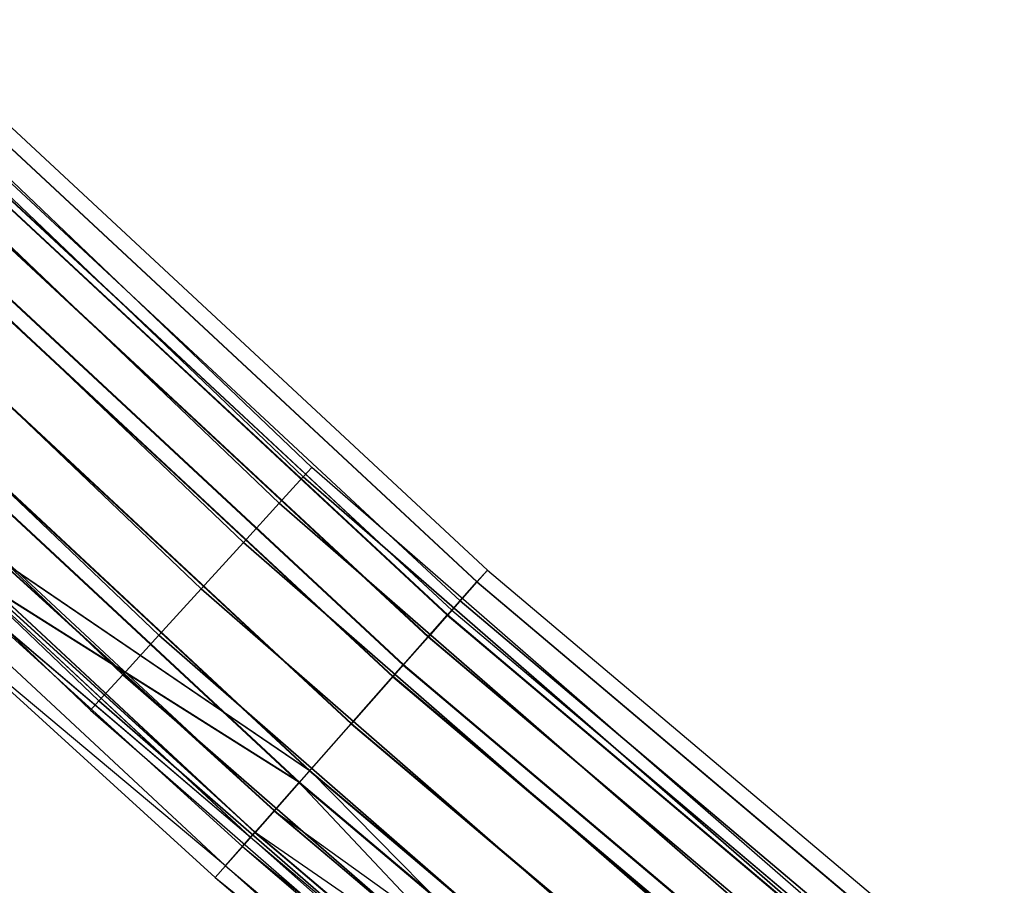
# Model space of a CAD drawing. Extents: x -176 to 176, y -176 to 176.
# Tile 4 of 208: x -119 to -107, y -131 to -121. Entities that reach past the tile are written whole.
import ezdxf

# ---------------------------------------------------------------- set-up
doc = ezdxf.new("R2010")
doc.units = 0
doc.header["$LTSCALE"] = 25.4
doc.layers.get('0').update_dxf_attribs({"linetype": 'CONTINUOUS'})

# ---------------------------------------------------------------- blocks, each defined once
blk = doc.blocks.new('BIURKOWA_B_STL')
at = {"color": 0}
for p, q in [((-121.023, -121.023, 407.235), (-115.305, -126.483, 407.235)), ((-115.305, -126.483, 408.765), (-121.023, -121.023, 408.765)), ((-115.305, -126.483, 408.765), (-121.023, -121.023, 408.765)), ((-121.023, -121.023, 407.235), (-115.305, -126.483, 407.235)), ((-121.023, -121.023, 196.235), (-115.305, -126.483, 196.235)), ((-115.305, -126.483, 197.765), (-121.023, -121.023, 197.765)), ((-115.305, -126.483, 197.765), (-121.023, -121.023, 197.765)), ((-121.023, -121.023, 196.235), (-115.305, -126.483, 196.235)), ((-115.202, -126.371, 408), (-120.915, -120.915, 408)), ((-115.202, -126.371, 408), (-120.915, -120.915, 408)), ((-115.202, -126.371, 197), (-120.915, -120.915, 197)), ((-115.202, -126.371, 197), (-120.915, -120.915, 197)), ((-121.329, -121.329, 406.586), (-115.597, -126.803, 406.586)), ((-121.329, -121.329, 406.586), (-115.597, -126.803, 406.586)), ((-115.597, -126.803, 409.414), (-121.329, -121.329, 409.414)), ((-115.597, -126.803, 409.414), (-121.329, -121.329, 409.414)), ((-121.329, -121.329, 195.586), (-115.597, -126.803, 195.586)), ((-121.329, -121.329, 195.586), (-115.597, -126.803, 195.586)), ((-115.597, -126.803, 198.414), (-121.329, -121.329, 198.414)), ((-115.597, -126.803, 198.414), (-121.329, -121.329, 198.414)), ((-121.788, -121.788, 406.152), (-116.034, -127.283, 406.152)), ((-121.788, -121.788, 406.152), (-116.034, -127.283, 406.152)), ((-116.034, -127.283, 409.848), (-121.788, -121.788, 409.848)), ((-116.034, -127.283, 409.848), (-121.788, -121.788, 409.848)), ((-121.788, -121.788, 195.152), (-116.034, -127.283, 195.152)), ((-121.788, -121.788, 195.152), (-116.034, -127.283, 195.152)), ((-116.034, -127.283, 198.848), (-121.788, -121.788, 198.848)), ((-116.034, -127.283, 198.848), (-121.788, -121.788, 198.848)), ((-113.062, -127.621, 408), (-119.096, -122.01, 408)), ((-113.062, -127.621, 408), (-119.096, -122.01, 408)), ((-113.062, -127.621, 196.996), (-119.096, -122.01, 196.996)), ((-113.062, -127.621, 196.996), (-119.096, -122.01, 196.996)), ((-113.19, -127.765, 196.04), (-119.23, -122.147, 196.04)), ((-113.19, -127.765, 196.04), (-119.23, -122.147, 196.04)), ((-113.189, -127.764, 408.957), (-119.229, -122.146, 408.957)), ((-113.189, -127.764, 408.957), (-119.229, -122.146, 408.957)), ((-113.189, -127.764, 407.043), (-119.229, -122.146, 407.043)), ((-113.189, -127.764, 407.043), (-119.229, -122.146, 407.043)), ((-113.187, -127.762, 197.952), (-119.228, -122.144, 197.952)), ((-113.187, -127.762, 197.952), (-119.228, -122.144, 197.952)), ((-122.329, -122.329, 406), (-116.549, -127.849, 406)), ((-122.329, -122.329, 406), (-116.549, -127.849, 406)), ((-116.549, -127.849, 410), (-122.329, -122.329, 410)), ((-116.549, -127.849, 410), (-122.329, -122.329, 410)), ((-122.329, -122.329, 195), (-116.549, -127.849, 195)), ((-122.329, -122.329, 195), (-116.549, -127.849, 195)), ((-116.549, -127.849, 199), (-122.329, -122.329, 199)), ((-116.549, -127.849, 199), (-122.329, -122.329, 199)), ((-119.445, -122.367, 196.996), (-113.394, -127.995, 196.996)), ((-119.445, -122.367, 196.996), (-113.394, -127.995, 196.996)), ((-119.445, -122.367, 408), (-113.394, -127.995, 408)), ((-119.445, -122.367, 408), (-113.394, -127.995, 408)), ((-113.55, -128.171, 195.23), (-119.609, -122.535, 195.23)), ((-113.55, -128.171, 195.23), (-119.609, -122.535, 195.23)), ((-113.548, -128.169, 409.768), (-119.608, -122.534, 409.768)), ((-113.548, -128.169, 409.768), (-119.608, -122.534, 409.768)), ((-113.548, -128.169, 406.232), (-119.608, -122.534, 406.232)), ((-113.548, -128.169, 406.232), (-119.608, -122.534, 406.232)), ((-113.545, -128.166, 198.764), (-119.605, -122.531, 198.764)), ((-113.545, -128.166, 198.764), (-119.605, -122.531, 198.764)), ((-119.553, -122.477, 196.231), (-113.496, -128.11, 196.231)), ((-119.553, -122.477, 196.231), (-113.496, -128.11, 196.231)), ((-119.552, -122.476, 408.765), (-113.495, -128.109, 408.765)), ((-119.552, -122.476, 408.765), (-113.495, -128.109, 408.765)), ((-113.495, -128.109, 407.235), (-119.552, -122.476, 407.235)), ((-113.495, -128.109, 407.235), (-119.552, -122.476, 407.235)), ((-119.55, -122.475, 197.761), (-113.494, -128.108, 197.761)), ((-119.55, -122.475, 197.761), (-113.494, -128.108, 197.761)), ((-119.856, -122.788, 195.583), (-113.784, -128.436, 195.583)), ((-119.856, -122.788, 195.583), (-113.784, -128.436, 195.583)), ((-119.855, -122.787, 409.414), (-113.782, -128.434, 409.414)), ((-119.855, -122.787, 409.414), (-113.782, -128.434, 409.414)), ((-119.855, -122.787, 406.586), (-113.782, -128.434, 406.586)), ((-119.855, -122.787, 406.586), (-113.782, -128.434, 406.586)), ((-113.78, -128.431, 198.41), (-119.852, -122.784, 198.41)), ((-113.78, -128.431, 198.41), (-119.852, -122.784, 198.41)), ((-122.871, -122.871, 406.152), (-117.065, -128.414, 406.152)), ((-122.871, -122.871, 406.152), (-117.065, -128.414, 406.152)), ((-117.065, -128.414, 409.848), (-122.871, -122.871, 409.848)), ((-117.065, -128.414, 409.848), (-122.871, -122.871, 409.848)), ((-122.871, -122.871, 195.152), (-117.065, -128.414, 195.152)), ((-122.871, -122.871, 195.152), (-117.065, -128.414, 195.152)), ((-117.065, -128.414, 198.848), (-122.871, -122.871, 198.848)), ((-117.065, -128.414, 198.848), (-122.871, -122.871, 198.848)), ((-114.088, -128.778, 194.689), (-120.176, -123.116, 194.689)), ((-114.088, -128.778, 194.689), (-120.176, -123.116, 194.689)), ((-114.086, -128.776, 410.31), (-120.174, -123.114, 410.31)), ((-114.086, -128.776, 410.31), (-120.174, -123.114, 410.31)), ((-114.086, -128.776, 405.69), (-120.174, -123.114, 405.69)), ((-114.086, -128.776, 405.69), (-120.174, -123.114, 405.69)), ((-114.082, -128.772, 199.307), (-120.17, -123.11, 199.307)), ((-114.082, -128.772, 199.307), (-120.17, -123.11, 199.307)), ((-114.214, -128.921, 195.151), (-120.31, -123.253, 195.151)), ((-114.214, -128.921, 195.151), (-120.31, -123.253, 195.151)), ((-120.308, -123.251, 409.848), (-114.213, -128.919, 409.848)), ((-120.308, -123.251, 409.848), (-114.213, -128.919, 409.848)), ((-120.308, -123.251, 406.152), (-114.213, -128.919, 406.152)), ((-120.308, -123.251, 406.152), (-114.213, -128.919, 406.152)), ((-120.304, -123.247, 198.845), (-114.209, -128.915, 198.845)), ((-120.304, -123.247, 198.845), (-114.209, -128.915, 198.845)), ((-117.502, -128.894, 409.414), (-123.329, -123.329, 409.414)), ((-123.329, -123.329, 406.586), (-117.502, -128.894, 406.586)), ((-123.329, -123.329, 406.586), (-117.502, -128.894, 406.586)), ((-117.502, -128.894, 409.414), (-123.329, -123.329, 409.414)), ((-117.502, -128.894, 198.414), (-123.329, -123.329, 198.414)), ((-123.329, -123.329, 195.586), (-117.502, -128.894, 195.586)), ((-123.329, -123.329, 195.586), (-117.502, -128.894, 195.586)), ((-117.502, -128.894, 198.414), (-123.329, -123.329, 198.414)), ((-123.636, -123.636, 408.765), (-117.794, -129.214, 408.765)), ((-123.636, -123.636, 408.765), (-117.794, -129.214, 408.765)), ((-123.636, -123.636, 407.235), (-117.794, -129.214, 407.235)), ((-123.636, -123.636, 407.235), (-117.794, -129.214, 407.235)), ((-123.636, -123.636, 197.765), (-117.794, -129.214, 197.765)), ((-123.636, -123.636, 197.765), (-117.794, -129.214, 197.765)), ((-123.636, -123.636, 196.235), (-117.794, -129.214, 196.235)), ((-123.636, -123.636, 196.235), (-117.794, -129.214, 196.235)), ((-123.744, -123.744, 408), (-117.897, -129.327, 408)), ((-123.744, -123.744, 408), (-117.897, -129.327, 408)), ((-123.744, -123.744, 197), (-117.897, -129.327, 197)), ((-123.744, -123.744, 197), (-117.897, -129.327, 197)), ((-114.722, -129.494, 194.5), (-120.844, -123.8, 194.5)), ((-114.722, -129.494, 194.5), (-120.844, -123.8, 194.5)), ((-120.844, -123.8, 195), (-114.722, -129.494, 195)), ((-120.844, -123.8, 195), (-114.722, -129.494, 195)), ((-114.72, -129.492, 410.5), (-120.842, -123.799, 410.5)), ((-114.72, -129.492, 410.5), (-120.842, -123.799, 410.5)), ((-114.72, -129.492, 405.5), (-120.842, -123.799, 405.5)), ((-114.72, -129.492, 405.5), (-120.842, -123.799, 405.5)), ((-114.72, -129.492, 410), (-120.842, -123.799, 410)), ((-120.842, -123.799, 406), (-114.72, -129.492, 406)), ((-120.842, -123.799, 406), (-114.72, -129.492, 406)), ((-114.72, -129.492, 410), (-120.842, -123.799, 410)), ((-114.716, -129.487, 199.5), (-120.838, -123.794, 199.5)), ((-114.716, -129.487, 199.5), (-120.838, -123.794, 199.5)), ((-120.838, -123.794, 199), (-114.716, -129.487, 199)), ((-120.838, -123.794, 199), (-114.716, -129.487, 199)), ((-121.378, -124.347, 195.153), (-115.229, -130.066, 195.153)), ((-121.378, -124.347, 195.153), (-115.229, -130.066, 195.153)), ((-121.377, -124.346, 406.152), (-115.228, -130.065, 406.152)), ((-121.377, -124.346, 406.152), (-115.228, -130.065, 406.152)), ((-121.377, -124.346, 409.848), (-115.228, -130.065, 409.848)), ((-121.377, -124.346, 409.848), (-115.228, -130.065, 409.848)), ((-121.372, -124.341, 198.851), (-115.223, -130.06, 198.851)), ((-121.372, -124.341, 198.851), (-115.223, -130.06, 198.851)), ((-115.356, -130.21, 194.691), (-121.512, -124.484, 194.691)), ((-115.356, -130.21, 194.691), (-121.512, -124.484, 194.691)), ((-115.355, -130.208, 410.31), (-121.511, -124.483, 410.31)), ((-115.355, -130.208, 410.31), (-121.511, -124.483, 410.31)), ((-115.355, -130.208, 405.69), (-121.511, -124.483, 405.69)), ((-115.355, -130.208, 405.69), (-121.511, -124.483, 405.69)), ((-115.35, -130.203, 199.312), (-121.506, -124.478, 199.312)), ((-115.35, -130.203, 199.312), (-121.506, -124.478, 199.312)), ((-121.831, -124.811, 195.587), (-115.659, -130.551, 195.587)), ((-121.831, -124.811, 195.587), (-115.659, -130.551, 195.587)), ((-121.83, -124.811, 409.414), (-115.658, -130.551, 409.414)), ((-121.83, -124.811, 409.414), (-115.658, -130.551, 409.414)), ((-115.893, -130.816, 195.233), (-122.078, -125.064, 195.233)), ((-115.893, -130.816, 195.233), (-122.078, -125.064, 195.233)), ((-115.892, -130.816, 409.768), (-122.077, -125.064, 409.768)), ((-115.892, -130.816, 409.768), (-122.077, -125.064, 409.768)), ((-122.133, -125.121, 196.235), (-115.946, -130.876, 196.235)), ((-122.133, -125.121, 196.235), (-115.946, -130.876, 196.235)), ((-122.133, -125.121, 408.765), (-115.946, -130.875, 408.765)), ((-122.133, -125.121, 408.765), (-115.946, -130.875, 408.765)), ((-116.252, -131.221, 408.957), (-122.456, -125.451, 408.957)), ((-116.252, -131.221, 408.957), (-122.456, -125.451, 408.957)), ((-116.252, -131.221, 196.044), (-122.456, -125.452, 196.044)), ((-116.252, -131.221, 196.044), (-122.456, -125.452, 196.044)), ((-115.202, -126.371, 408), (-115.305, -126.483, 408.765)), ((-115.202, -126.371, 408), (-115.305, -126.483, 408.765)), ((-115.305, -126.483, 407.235), (-115.202, -126.371, 408)), ((-115.305, -126.483, 407.235), (-115.202, -126.371, 408)), ((-115.202, -126.371, 197), (-115.305, -126.483, 197.765)), ((-115.202, -126.371, 197), (-115.305, -126.483, 197.765)), ((-115.305, -126.483, 196.235), (-115.202, -126.371, 197)), ((-115.305, -126.483, 196.235), (-115.202, -126.371, 197)), ((-109.243, -131.556, 408), (-115.202, -126.371, 408)), ((-109.243, -131.556, 408), (-115.202, -126.371, 408)), ((-109.243, -131.556, 197), (-115.202, -126.371, 197)), ((-109.243, -131.556, 197), (-115.202, -126.371, 197)), ((-115.597, -126.803, 406.586), (-115.305, -126.483, 407.235)), ((-115.597, -126.803, 406.586), (-115.305, -126.483, 407.235)), ((-115.305, -126.483, 408.765), (-115.597, -126.803, 409.414)), ((-115.305, -126.483, 408.765), (-115.597, -126.803, 409.414)), ((-115.597, -126.803, 195.586), (-115.305, -126.483, 196.235)), ((-115.597, -126.803, 195.586), (-115.305, -126.483, 196.235)), ((-115.305, -126.483, 197.765), (-115.597, -126.803, 198.414)), ((-115.305, -126.483, 197.765), (-115.597, -126.803, 198.414)), ((-115.305, -126.483, 407.235), (-109.34, -131.673, 407.235)), ((-109.34, -131.673, 408.765), (-115.305, -126.483, 408.765)), ((-109.34, -131.673, 408.765), (-115.305, -126.483, 408.765)), ((-115.305, -126.483, 407.235), (-109.34, -131.673, 407.235)), ((-115.305, -126.483, 196.235), (-109.34, -131.673, 196.235)), ((-109.34, -131.673, 197.765), (-115.305, -126.483, 197.765)), ((-109.34, -131.673, 197.765), (-115.305, -126.483, 197.765)), ((-115.305, -126.483, 196.235), (-109.34, -131.673, 196.235)), ((-115.597, -126.803, 406.586), (-116.034, -127.283, 406.152)), ((-115.597, -126.803, 406.586), (-116.034, -127.283, 406.152)), ((-115.597, -126.803, 409.414), (-116.034, -127.283, 409.848)), ((-115.597, -126.803, 409.414), (-116.034, -127.283, 409.848)), ((-115.597, -126.803, 195.586), (-116.034, -127.283, 195.152)), ((-115.597, -126.803, 195.586), (-116.034, -127.283, 195.152)), ((-115.597, -126.803, 198.414), (-116.034, -127.283, 198.848)), ((-115.597, -126.803, 198.414), (-116.034, -127.283, 198.848)), ((-115.597, -126.803, 406.586), (-109.617, -132.007, 406.586)), ((-115.597, -126.803, 406.586), (-109.617, -132.007, 406.586)), ((-109.617, -132.007, 409.414), (-115.597, -126.803, 409.414)), ((-109.617, -132.007, 409.414), (-115.597, -126.803, 409.414)), ((-115.597, -126.803, 195.586), (-109.617, -132.007, 195.586)), ((-115.597, -126.803, 195.586), (-109.617, -132.007, 195.586)), ((-109.617, -132.007, 198.414), (-115.597, -126.803, 198.414)), ((-109.617, -132.007, 198.414), (-115.597, -126.803, 198.414)), ((-116.034, -127.283, 406.152), (-116.549, -127.849, 406)), ((-116.034, -127.283, 406.152), (-116.549, -127.849, 406)), ((-116.034, -127.283, 409.848), (-116.549, -127.849, 410)), ((-116.034, -127.283, 409.848), (-116.549, -127.849, 410)), ((-116.034, -127.283, 195.152), (-116.549, -127.849, 195)), ((-116.034, -127.283, 195.152), (-116.549, -127.849, 195)), ((-116.034, -127.283, 198.848), (-116.549, -127.849, 199)), ((-116.034, -127.283, 198.848), (-116.549, -127.849, 199)), ((-116.034, -127.283, 406.152), (-110.032, -132.506, 406.152)), ((-116.034, -127.283, 406.152), (-110.032, -132.506, 406.152)), ((-110.032, -132.506, 409.848), (-116.034, -127.283, 409.848)), ((-110.032, -132.506, 409.848), (-116.034, -127.283, 409.848)), ((-116.034, -127.283, 195.152), (-110.032, -132.506, 195.152)), ((-116.034, -127.283, 195.152), (-110.032, -132.506, 195.152)), ((-110.032, -132.506, 198.848), (-116.034, -127.283, 198.848)), ((-110.032, -132.506, 198.848), (-116.034, -127.283, 198.848)), ((-115.658, -130.551, 406.586), (-119.047, -127.468, 406.586)), ((-115.658, -130.551, 406.586), (-119.047, -127.468, 406.586)), ((-115.228, -130.065, 406.152), (-119.047, -127.468, 406.586)), ((-115.228, -130.065, 406.152), (-119.047, -127.468, 406.586)), ((-119.043, -127.464, 198.42), (-115.654, -130.547, 198.42)), ((-119.043, -127.464, 198.42), (-115.654, -130.547, 198.42)), ((-119.043, -127.464, 198.42), (-115.223, -130.06, 198.851)), ((-119.043, -127.464, 198.42), (-115.223, -130.06, 198.851)), ((-113.19, -127.765, 196.04), (-113.062, -127.621, 196.996)), ((-113.19, -127.765, 196.04), (-113.062, -127.621, 196.996)), ((-113.189, -127.764, 407.043), (-113.062, -127.621, 408)), ((-113.062, -127.621, 408), (-113.189, -127.764, 408.957)), ((-113.062, -127.621, 408), (-113.189, -127.764, 408.957)), ((-113.189, -127.764, 407.043), (-113.062, -127.621, 408)), ((-113.062, -127.621, 196.996), (-113.187, -127.762, 197.952)), ((-113.062, -127.621, 196.996), (-113.187, -127.762, 197.952)), ((-113.062, -127.621, 408), (-106.765, -132.934, 408)), ((-113.062, -127.621, 408), (-106.765, -132.934, 408)), ((-113.062, -127.621, 196.996), (-106.765, -132.934, 196.996)), ((-113.062, -127.621, 196.996), (-106.765, -132.934, 196.996)), ((-119.288, -127.727, 406.232), (-115.892, -130.816, 406.232)), ((-115.355, -130.208, 405.69), (-119.288, -127.727, 406.232)), ((-115.355, -130.208, 405.69), (-119.288, -127.727, 406.232)), ((-119.288, -127.727, 406.232), (-115.892, -130.816, 406.232)), ((-119.284, -127.723, 198.773), (-115.889, -130.811, 198.773)), ((-115.35, -130.203, 199.312), (-119.284, -127.723, 198.773)), ((-115.35, -130.203, 199.312), (-119.284, -127.723, 198.773)), ((-119.284, -127.723, 198.773), (-115.889, -130.811, 198.773)), ((-116.549, -127.849, 406), (-117.065, -128.414, 406.152)), ((-116.549, -127.849, 406), (-117.065, -128.414, 406.152)), ((-116.549, -127.849, 410), (-117.065, -128.414, 409.848)), ((-116.549, -127.849, 410), (-117.065, -128.414, 409.848)), ((-116.549, -127.849, 195), (-117.065, -128.414, 195.152)), ((-116.549, -127.849, 195), (-117.065, -128.414, 195.152)), ((-116.549, -127.849, 199), (-117.065, -128.414, 198.848)), ((-116.549, -127.849, 199), (-117.065, -128.414, 198.848)), ((-116.549, -127.849, 406), (-110.521, -133.095, 406)), ((-116.549, -127.849, 406), (-110.521, -133.095, 406)), ((-110.521, -133.095, 410), (-116.549, -127.849, 410)), ((-110.521, -133.095, 410), (-116.549, -127.849, 410)), ((-116.549, -127.849, 195), (-110.521, -133.095, 195)), ((-116.549, -127.849, 195), (-110.521, -133.095, 195)), ((-110.521, -133.095, 199), (-116.549, -127.849, 199)), ((-110.521, -133.095, 199), (-116.549, -127.849, 199)), ((-113.55, -128.171, 195.23), (-113.19, -127.765, 196.04)), ((-113.55, -128.171, 195.23), (-113.19, -127.765, 196.04)), ((-113.548, -128.169, 406.232), (-113.189, -127.764, 407.043)), ((-113.189, -127.764, 408.957), (-113.548, -128.169, 409.768)), ((-113.189, -127.764, 408.957), (-113.548, -128.169, 409.768)), ((-113.548, -128.169, 406.232), (-113.189, -127.764, 407.043)), ((-113.187, -127.762, 197.952), (-113.545, -128.166, 198.764)), ((-113.187, -127.762, 197.952), (-113.545, -128.166, 198.764)), ((-113.19, -127.765, 196.04), (-106.885, -133.084, 196.04)), ((-113.19, -127.765, 196.04), (-106.885, -133.084, 196.04)), ((-113.189, -127.764, 407.043), (-106.884, -133.083, 407.043)), ((-113.189, -127.764, 407.043), (-106.884, -133.083, 407.043)), ((-113.189, -127.764, 408.957), (-106.884, -133.083, 408.957)), ((-113.189, -127.764, 408.957), (-106.884, -133.083, 408.957)), ((-113.187, -127.762, 197.952), (-106.883, -133.081, 197.952)), ((-113.187, -127.762, 197.952), (-106.883, -133.081, 197.952)), ((-119.447, -127.896, 197), (-116.046, -130.989, 197)), ((-115.946, -130.876, 196.235), (-119.447, -127.896, 197)), ((-115.946, -130.876, 196.235), (-119.447, -127.896, 197)), ((-119.447, -127.896, 408), (-116.046, -130.989, 408)), ((-119.447, -127.896, 197), (-116.046, -130.989, 197)), ((-119.447, -127.896, 408), (-116.046, -130.989, 408)), ((-119.447, -127.896, 408), (-115.946, -130.875, 408.765)), ((-119.447, -127.896, 408), (-115.946, -130.875, 408.765)), ((-113.394, -127.995, 196.996), (-113.496, -128.11, 196.231)), ((-113.394, -127.995, 196.996), (-113.496, -128.11, 196.231)), ((-113.495, -128.109, 408.765), (-113.394, -127.995, 408)), ((-113.495, -128.109, 408.765), (-113.394, -127.995, 408)), ((-113.495, -128.109, 407.235), (-113.394, -127.995, 408)), ((-113.495, -128.109, 407.235), (-113.394, -127.995, 408)), ((-113.494, -128.108, 197.761), (-113.394, -127.995, 196.996)), ((-113.494, -128.108, 197.761), (-113.394, -127.995, 196.996)), ((-113.394, -127.995, 196.996), (-107.078, -133.324, 196.996)), ((-113.394, -127.995, 196.996), (-107.078, -133.324, 196.996)), ((-107.078, -133.324, 408), (-113.394, -127.995, 408)), ((-107.078, -133.324, 408), (-113.394, -127.995, 408)), ((-114.088, -128.778, 194.689), (-113.55, -128.171, 195.23)), ((-114.088, -128.778, 194.689), (-113.55, -128.171, 195.23)), ((-114.086, -128.776, 405.69), (-113.548, -128.169, 406.232)), ((-113.548, -128.169, 409.768), (-114.086, -128.776, 410.31)), ((-113.548, -128.169, 409.768), (-114.086, -128.776, 410.31)), ((-114.086, -128.776, 405.69), (-113.548, -128.169, 406.232)), ((-113.545, -128.166, 198.764), (-114.082, -128.772, 199.307)), ((-113.545, -128.166, 198.764), (-114.082, -128.772, 199.307)), ((-113.496, -128.11, 196.231), (-113.784, -128.436, 195.583)), ((-113.496, -128.11, 196.231), (-113.784, -128.436, 195.583)), ((-113.782, -128.434, 409.414), (-113.495, -128.109, 408.765)), ((-113.782, -128.434, 409.414), (-113.495, -128.109, 408.765)), ((-113.495, -128.109, 407.235), (-113.782, -128.434, 406.586)), ((-113.495, -128.109, 407.235), (-113.782, -128.434, 406.586)), ((-113.78, -128.431, 198.41), (-113.494, -128.108, 197.761)), ((-113.78, -128.431, 198.41), (-113.494, -128.108, 197.761)), ((-113.55, -128.171, 195.23), (-107.225, -133.507, 195.23)), ((-113.55, -128.171, 195.23), (-107.225, -133.507, 195.23)), ((-113.548, -128.169, 406.232), (-107.223, -133.505, 406.232)), ((-113.548, -128.169, 406.232), (-107.223, -133.505, 406.232)), ((-113.548, -128.169, 409.768), (-107.223, -133.505, 409.768)), ((-113.548, -128.169, 409.768), (-107.223, -133.505, 409.768)), ((-113.545, -128.166, 198.764), (-107.221, -133.502, 198.764)), ((-113.545, -128.166, 198.764), (-107.221, -133.502, 198.764)), ((-113.496, -128.11, 196.231), (-107.174, -133.444, 196.231)), ((-113.496, -128.11, 196.231), (-107.174, -133.444, 196.231)), ((-113.495, -128.109, 408.765), (-107.173, -133.443, 408.765)), ((-113.495, -128.109, 408.765), (-107.173, -133.443, 408.765)), ((-113.495, -128.109, 407.235), (-107.173, -133.443, 407.235)), ((-113.495, -128.109, 407.235), (-107.173, -133.443, 407.235)), ((-113.494, -128.108, 197.761), (-107.172, -133.442, 197.761)), ((-113.494, -128.108, 197.761), (-107.172, -133.442, 197.761)), ((-119.788, -128.262, 408), (-116.378, -131.364, 408)), ((-116.252, -131.221, 408.957), (-119.788, -128.262, 408)), ((-116.252, -131.221, 408.957), (-119.788, -128.262, 408)), ((-119.788, -128.262, 197), (-116.378, -131.364, 197)), ((-119.788, -128.262, 408), (-116.378, -131.364, 408)), ((-116.252, -131.221, 196.044), (-119.788, -128.262, 197)), ((-116.252, -131.221, 196.044), (-119.788, -128.262, 197)), ((-119.788, -128.262, 197), (-116.378, -131.364, 197)), ((-117.065, -128.414, 406.152), (-117.502, -128.894, 406.586)), ((-117.065, -128.414, 406.152), (-117.502, -128.894, 406.586)), ((-117.065, -128.414, 409.848), (-117.502, -128.894, 409.414)), ((-117.065, -128.414, 409.848), (-117.502, -128.894, 409.414)), ((-117.065, -128.414, 195.152), (-117.502, -128.894, 195.586)), ((-117.065, -128.414, 195.152), (-117.502, -128.894, 195.586)), ((-117.065, -128.414, 198.848), (-117.502, -128.894, 198.414)), ((-117.065, -128.414, 198.848), (-117.502, -128.894, 198.414)), ((-117.065, -128.414, 406.152), (-111.009, -133.684, 406.152)), ((-117.065, -128.414, 406.152), (-111.009, -133.684, 406.152)), ((-111.009, -133.684, 409.848), (-117.065, -128.414, 409.848)), ((-111.009, -133.684, 409.848), (-117.065, -128.414, 409.848)), ((-117.065, -128.414, 195.152), (-111.009, -133.684, 195.152)), ((-117.065, -128.414, 195.152), (-111.009, -133.684, 195.152)), ((-111.009, -133.684, 198.848), (-117.065, -128.414, 198.848)), ((-111.009, -133.684, 198.848), (-117.065, -128.414, 198.848)), ((-114.214, -128.921, 195.151), (-113.784, -128.436, 195.583)), ((-114.214, -128.921, 195.151), (-113.784, -128.436, 195.583)), ((-114.213, -128.919, 409.848), (-113.782, -128.434, 409.414)), ((-114.213, -128.919, 409.848), (-113.782, -128.434, 409.414)), ((-113.782, -128.434, 406.586), (-114.213, -128.919, 406.152)), ((-113.782, -128.434, 406.586), (-114.213, -128.919, 406.152)), ((-113.78, -128.431, 198.41), (-114.209, -128.915, 198.845)), ((-113.78, -128.431, 198.41), (-114.209, -128.915, 198.845)), ((-107.446, -133.783, 195.583), (-113.784, -128.436, 195.583)), ((-107.446, -133.783, 195.583), (-113.784, -128.436, 195.583)), ((-113.782, -128.434, 409.414), (-107.444, -133.781, 409.414)), ((-113.782, -128.434, 409.414), (-107.444, -133.781, 409.414)), ((-113.782, -128.434, 406.586), (-107.444, -133.781, 406.586)), ((-113.782, -128.434, 406.586), (-107.444, -133.781, 406.586)), ((-113.78, -128.431, 198.41), (-107.442, -133.778, 198.41)), ((-113.78, -128.431, 198.41), (-107.442, -133.778, 198.41)), ((-114.722, -129.494, 194.5), (-114.088, -128.778, 194.689)), ((-114.722, -129.494, 194.5), (-114.088, -128.778, 194.689)), ((-114.72, -129.492, 405.5), (-114.086, -128.776, 405.69)), ((-114.086, -128.776, 410.31), (-114.72, -129.492, 410.5)), ((-114.086, -128.776, 410.31), (-114.72, -129.492, 410.5)), ((-114.72, -129.492, 405.5), (-114.086, -128.776, 405.69)), ((-114.082, -128.772, 199.307), (-114.716, -129.487, 199.5)), ((-114.082, -128.772, 199.307), (-114.716, -129.487, 199.5)), ((-114.088, -128.778, 194.689), (-107.733, -134.14, 194.689)), ((-114.088, -128.778, 194.689), (-107.733, -134.14, 194.689)), ((-114.086, -128.776, 405.69), (-107.731, -134.138, 405.69)), ((-114.086, -128.776, 405.69), (-107.731, -134.138, 405.69)), ((-114.086, -128.776, 410.31), (-107.731, -134.138, 410.31)), ((-114.086, -128.776, 410.31), (-107.731, -134.138, 410.31)), ((-114.082, -128.772, 199.307), (-107.727, -134.133, 199.307)), ((-114.082, -128.772, 199.307), (-107.727, -134.133, 199.307)), ((-117.502, -128.894, 409.414), (-117.794, -129.214, 408.765)), ((-117.502, -128.894, 406.586), (-117.794, -129.214, 407.235)), ((-117.502, -128.894, 406.586), (-117.794, -129.214, 407.235)), ((-117.502, -128.894, 409.414), (-117.794, -129.214, 408.765)), ((-117.502, -128.894, 198.414), (-117.794, -129.214, 197.765)), ((-117.502, -128.894, 195.586), (-117.794, -129.214, 196.235)), ((-117.502, -128.894, 195.586), (-117.794, -129.214, 196.235)), ((-117.502, -128.894, 198.414), (-117.794, -129.214, 197.765)), ((-117.502, -128.894, 406.586), (-111.424, -134.183, 406.586)), ((-117.502, -128.894, 406.586), (-111.424, -134.183, 406.586)), ((-111.424, -134.183, 409.414), (-117.502, -128.894, 409.414)), ((-111.424, -134.183, 409.414), (-117.502, -128.894, 409.414)), ((-117.502, -128.894, 195.586), (-111.424, -134.183, 195.586)), ((-117.502, -128.894, 195.586), (-111.424, -134.183, 195.586)), ((-111.424, -134.183, 198.414), (-117.502, -128.894, 198.414)), ((-111.424, -134.183, 198.414), (-117.502, -128.894, 198.414)), ((-114.214, -128.921, 195.151), (-114.722, -129.494, 195)), ((-114.214, -128.921, 195.151), (-114.722, -129.494, 195)), ((-114.72, -129.492, 410), (-114.213, -128.919, 409.848)), ((-114.72, -129.492, 410), (-114.213, -128.919, 409.848)), ((-114.213, -128.919, 406.152), (-114.72, -129.492, 406)), ((-114.213, -128.919, 406.152), (-114.72, -129.492, 406)), ((-114.716, -129.487, 199), (-114.209, -128.915, 198.845)), ((-114.716, -129.487, 199), (-114.209, -128.915, 198.845)), ((-114.214, -128.921, 195.151), (-107.852, -134.289, 195.151)), ((-114.214, -128.921, 195.151), (-107.852, -134.289, 195.151)), ((-114.213, -128.919, 409.848), (-107.851, -134.287, 409.848)), ((-114.213, -128.919, 409.848), (-107.851, -134.287, 409.848)), ((-114.213, -128.919, 406.152), (-107.851, -134.287, 406.152)), ((-114.213, -128.919, 406.152), (-107.851, -134.287, 406.152)), ((-107.847, -134.282, 198.845), (-114.209, -128.915, 198.845)), ((-107.847, -134.282, 198.845), (-114.209, -128.915, 198.845)), ((-117.897, -129.327, 408), (-117.794, -129.214, 408.765)), ((-117.897, -129.327, 408), (-117.794, -129.214, 408.765)), ((-117.794, -129.214, 407.235), (-117.897, -129.327, 408)), ((-117.794, -129.214, 407.235), (-117.897, -129.327, 408)), ((-117.897, -129.327, 197), (-117.794, -129.214, 197.765)), ((-117.897, -129.327, 197), (-117.794, -129.214, 197.765)), ((-117.794, -129.214, 196.235), (-117.897, -129.327, 197)), ((-117.794, -129.214, 196.235), (-117.897, -129.327, 197)), ((-111.701, -134.516, 408.765), (-117.794, -129.214, 408.765)), ((-117.794, -129.214, 407.235), (-111.701, -134.516, 407.235)), ((-117.794, -129.214, 407.235), (-111.701, -134.516, 407.235)), ((-111.701, -134.516, 408.765), (-117.794, -129.214, 408.765)), ((-111.701, -134.516, 197.765), (-117.794, -129.214, 197.765)), ((-117.794, -129.214, 196.235), (-111.701, -134.516, 196.235)), ((-117.794, -129.214, 196.235), (-111.701, -134.516, 196.235)), ((-111.701, -134.516, 197.765), (-117.794, -129.214, 197.765)), ((-117.897, -129.327, 408), (-111.798, -134.633, 408)), ((-117.897, -129.327, 408), (-111.798, -134.633, 408)), ((-117.897, -129.327, 197), (-111.798, -134.633, 197)), ((-117.897, -129.327, 197), (-111.798, -134.633, 197)), ((-115.356, -130.21, 194.691), (-114.722, -129.494, 194.5)), ((-115.356, -130.21, 194.691), (-114.722, -129.494, 194.5)), ((-115.355, -130.208, 405.69), (-114.72, -129.492, 405.5)), ((-114.72, -129.492, 410.5), (-115.355, -130.208, 410.31)), ((-114.72, -129.492, 410.5), (-115.355, -130.208, 410.31)), ((-115.355, -130.208, 405.69), (-114.72, -129.492, 405.5)), ((-114.716, -129.487, 199.5), (-115.35, -130.203, 199.312)), ((-114.716, -129.487, 199.5), (-115.35, -130.203, 199.312)), ((-114.722, -129.494, 195), (-115.229, -130.066, 195.153)), ((-114.722, -129.494, 195), (-115.229, -130.066, 195.153)), ((-114.72, -129.492, 410), (-115.228, -130.065, 409.848)), ((-114.72, -129.492, 406), (-115.228, -130.065, 406.152)), ((-114.72, -129.492, 406), (-115.228, -130.065, 406.152)), ((-114.72, -129.492, 410), (-115.228, -130.065, 409.848)), ((-115.223, -130.06, 198.851), (-114.716, -129.487, 199)), ((-115.223, -130.06, 198.851), (-114.716, -129.487, 199)), ((-114.722, -129.494, 194.5), (-108.331, -134.885, 194.5)), ((-114.722, -129.494, 194.5), (-108.331, -134.885, 194.5)), ((-114.722, -129.494, 195), (-108.331, -134.885, 195)), ((-114.722, -129.494, 195), (-108.331, -134.885, 195)), ((-114.72, -129.492, 405.5), (-108.33, -134.884, 405.5)), ((-114.72, -129.492, 405.5), (-108.33, -134.884, 405.5)), ((-114.72, -129.492, 410.5), (-108.33, -134.884, 410.5)), ((-114.72, -129.492, 410.5), (-108.33, -134.884, 410.5)), ((-114.72, -129.492, 410), (-108.33, -134.884, 410)), ((-114.72, -129.492, 410), (-108.33, -134.884, 410)), ((-114.72, -129.492, 406), (-108.33, -134.884, 406)), ((-114.72, -129.492, 406), (-108.33, -134.884, 406)), ((-114.716, -129.487, 199.5), (-108.326, -134.878, 199.5)), ((-114.716, -129.487, 199.5), (-108.326, -134.878, 199.5)), ((-114.716, -129.487, 199), (-108.326, -134.878, 199)), ((-114.716, -129.487, 199), (-108.326, -134.878, 199)), ((-115.229, -130.066, 195.153), (-115.659, -130.551, 195.587)), ((-115.229, -130.066, 195.153), (-115.659, -130.551, 195.587)), ((-115.658, -130.551, 406.586), (-115.228, -130.065, 406.152)), ((-115.658, -130.551, 406.586), (-115.228, -130.065, 406.152)), ((-115.658, -130.551, 409.414), (-115.228, -130.065, 409.848)), ((-115.658, -130.551, 409.414), (-115.228, -130.065, 409.848)), ((-115.654, -130.547, 198.42), (-115.223, -130.06, 198.851)), ((-115.654, -130.547, 198.42), (-115.223, -130.06, 198.851)), ((-115.229, -130.066, 195.153), (-108.81, -135.482, 195.153)), ((-115.229, -130.066, 195.153), (-108.81, -135.482, 195.153)), ((-108.809, -135.48, 409.848), (-115.228, -130.065, 409.848)), ((-108.809, -135.48, 406.152), (-115.228, -130.065, 406.152)), ((-108.809, -135.48, 406.152), (-115.228, -130.065, 406.152)), ((-108.809, -135.48, 409.848), (-115.228, -130.065, 409.848)), ((-115.223, -130.06, 198.851), (-110.067, -135.291, 198.42)), ((-115.223, -130.06, 198.851), (-108.805, -135.475, 198.851)), ((-115.223, -130.06, 198.851), (-110.067, -135.291, 198.42)), ((-115.223, -130.06, 198.851), (-108.805, -135.475, 198.851)), ((-115.893, -130.816, 195.233), (-115.356, -130.21, 194.691)), ((-115.893, -130.816, 195.233), (-115.356, -130.21, 194.691)), ((-115.892, -130.816, 406.232), (-115.355, -130.208, 405.69)), ((-115.355, -130.208, 410.31), (-115.892, -130.816, 409.768)), ((-115.355, -130.208, 410.31), (-115.892, -130.816, 409.768)), ((-115.892, -130.816, 406.232), (-115.355, -130.208, 405.69)), ((-115.889, -130.811, 198.773), (-115.35, -130.203, 199.312)), ((-115.889, -130.811, 198.773), (-115.35, -130.203, 199.312)), ((-115.356, -130.21, 194.691), (-108.93, -135.631, 194.691)), ((-115.356, -130.21, 194.691), (-108.93, -135.631, 194.691)), ((-115.355, -130.208, 405.69), (-110.294, -135.569, 406.232)), ((-115.355, -130.208, 405.69), (-110.294, -135.569, 406.232)), ((-115.355, -130.208, 405.69), (-108.929, -135.63, 405.69)), ((-115.355, -130.208, 405.69), (-108.929, -135.63, 405.69)), ((-115.355, -130.208, 410.31), (-108.929, -135.63, 410.31)), ((-115.355, -130.208, 410.31), (-108.929, -135.63, 410.31)), ((-115.35, -130.203, 199.312), (-108.925, -135.624, 199.312)), ((-115.35, -130.203, 199.312), (-108.925, -135.624, 199.312)), ((-115.659, -130.551, 195.587), (-115.946, -130.876, 196.235)), ((-115.659, -130.551, 195.587), (-115.946, -130.876, 196.235)), ((-115.946, -130.875, 408.765), (-115.658, -130.551, 409.414)), ((-115.946, -130.875, 408.765), (-115.658, -130.551, 409.414)), ((-115.658, -130.551, 406.586), (-115.892, -130.816, 406.232)), ((-115.658, -130.551, 406.586), (-115.892, -130.816, 406.232)), ((-115.654, -130.547, 198.42), (-115.889, -130.811, 198.773)), ((-115.654, -130.547, 198.42), (-115.889, -130.811, 198.773)), ((-115.659, -130.551, 195.587), (-109.216, -135.987, 195.587)), ((-115.659, -130.551, 195.587), (-109.216, -135.987, 195.587)), ((-110.071, -135.295, 406.586), (-115.658, -130.551, 406.586)), ((-115.658, -130.551, 406.586), (-108.809, -135.48, 406.152)), ((-110.071, -135.295, 406.586), (-115.658, -130.551, 406.586)), ((-115.658, -130.551, 406.586), (-108.809, -135.48, 406.152)), ((-115.658, -130.551, 409.414), (-109.216, -135.986, 409.414)), ((-115.658, -130.551, 409.414), (-109.216, -135.986, 409.414)), ((-115.654, -130.547, 198.42), (-110.067, -135.291, 198.42)), ((-115.654, -130.547, 198.42), (-110.067, -135.291, 198.42)), ((-115.892, -130.816, 409.768), (-116.252, -131.221, 408.957)), ((-115.892, -130.816, 409.768), (-116.252, -131.221, 408.957)), ((-116.252, -131.221, 196.044), (-115.893, -130.816, 195.233)), ((-116.252, -131.221, 196.044), (-115.893, -130.816, 195.233)), ((-115.893, -130.816, 195.233), (-109.437, -136.263, 195.233)), ((-115.893, -130.816, 195.233), (-109.437, -136.263, 195.233)), ((-115.892, -130.816, 406.232), (-110.294, -135.569, 406.232)), ((-115.892, -130.816, 406.232), (-110.294, -135.569, 406.232)), ((-115.892, -130.816, 409.768), (-109.437, -136.262, 409.768)), ((-115.892, -130.816, 409.768), (-109.437, -136.262, 409.768)), ((-115.889, -130.811, 198.773), (-108.925, -135.624, 199.312)), ((-115.889, -130.811, 198.773), (-108.925, -135.624, 199.312)), ((-115.889, -130.811, 198.773), (-110.29, -135.565, 198.773)), ((-115.889, -130.811, 198.773), (-110.29, -135.565, 198.773)), ((-116.046, -130.989, 408), (-115.946, -130.875, 408.765)), ((-116.046, -130.989, 408), (-115.946, -130.875, 408.765)), ((-116.046, -130.989, 197), (-115.946, -130.876, 196.235)), ((-116.046, -130.989, 197), (-115.946, -130.876, 196.235)), ((-115.946, -130.875, 408.765), (-110.44, -135.749, 408)), ((-115.946, -130.875, 408.765), (-109.487, -136.324, 408.765)), ((-115.946, -130.875, 408.765), (-110.44, -135.749, 408)), ((-115.946, -130.875, 408.765), (-109.487, -136.324, 408.765)), ((-109.487, -136.324, 196.235), (-115.946, -130.876, 196.235)), ((-109.487, -136.324, 196.235), (-115.946, -130.876, 196.235)), ((-116.046, -130.989, 197), (-109.487, -136.324, 196.235)), ((-116.046, -130.989, 197), (-110.44, -135.749, 197)), ((-116.046, -130.989, 197), (-109.487, -136.324, 196.235)), ((-116.046, -130.989, 408), (-116.046, -130.989, 197)), ((-116.046, -130.989, 408), (-116.046, -130.989, 197)), ((-116.046, -130.989, 408), (-110.44, -135.749, 408)), ((-116.046, -130.989, 197), (-110.44, -135.749, 197)), ((-116.046, -130.989, 408), (-110.44, -135.749, 408)), ((-116.378, -131.364, 408), (-116.252, -131.221, 408.957)), ((-116.378, -131.364, 408), (-116.252, -131.221, 408.957)), ((-116.378, -131.364, 197), (-116.252, -131.221, 196.044)), ((-116.378, -131.364, 197), (-116.252, -131.221, 196.044)), ((-116.252, -131.221, 408.957), (-109.776, -136.684, 408.957)), ((-116.252, -131.221, 408.957), (-109.776, -136.684, 408.957)), ((-116.252, -131.221, 196.044), (-110.756, -136.137, 197)), ((-116.252, -131.221, 196.044), (-110.756, -136.137, 197)), ((-116.252, -131.221, 196.044), (-109.776, -136.685, 196.044)), ((-116.252, -131.221, 196.044), (-109.776, -136.685, 196.044)), ((-116.378, -131.364, 408), (-109.776, -136.684, 408.957)), ((-116.378, -131.364, 408), (-109.776, -136.684, 408.957)), ((-116.378, -131.364, 408), (-110.756, -136.137, 408)), ((-116.378, -131.364, 197), (-116.378, -131.364, 408)), ((-116.378, -131.364, 197), (-116.378, -131.364, 408)), ((-116.378, -131.364, 197), (-110.756, -136.137, 197)), ((-116.378, -131.364, 408), (-110.756, -136.137, 408)), ((-116.378, -131.364, 197), (-110.756, -136.137, 197))]:
    blk.add_line(p, q, dxfattribs=at)

msp = doc.modelspace()

# ---------------------------------------------------------------- block references
at = {"color": 253}
msp.add_blockref('BIURKOWA_B_STL', (0, 0), dxfattribs=at)

doc.saveas('drawing.dxf')
